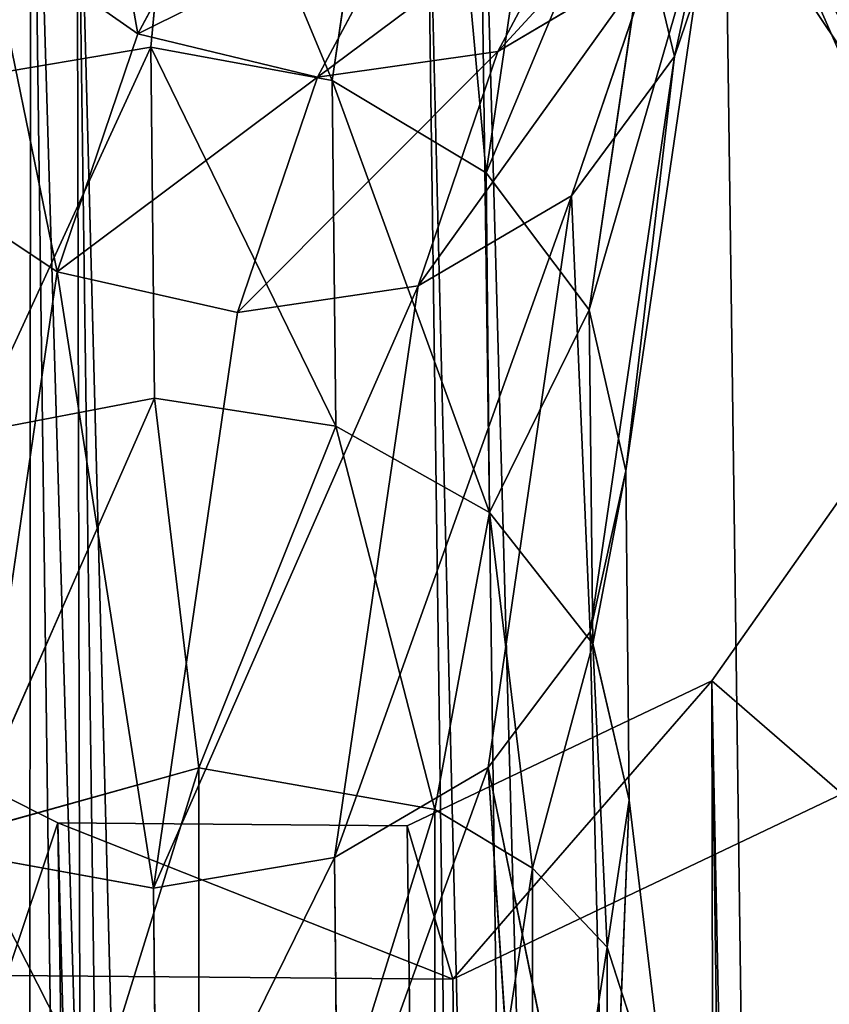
# Model space of a CAD drawing. Extents: x 0 to 230, y 0 to 588.
# Tile 219 of 256: x 110.86 to 115.55, y 293.86 to 299.57. Entities that reach past the tile are written whole.
import ezdxf

# ---------------------------------------------------------------- set-up
doc = ezdxf.new("R2010")
doc.units = 0
doc.header["$LTSCALE"] = 25.4
doc.layers.get('0').update_dxf_attribs({"color": 13, "linetype": 'CONTINUOUS'})

# ---------------------------------------------------------------- blocks, each defined once
blk = doc.blocks.new('VIPER-I-6512-6513_STL_3')
at = {"color": 7}
for p, q in [((-14.4824, 311.5611, 760.082), (-15.002, 308.0135, 752.2758)), ((-14.4824, 311.5611, 760.082), (-15.002, 308.0135, 752.2758)), ((-13.5968, 310.9709, 760.2188), (-14.1084, 307.4785, 752.5341)), ((-13.5968, 310.9709, 760.2188), (-14.1084, 307.4785, 752.5341)), ((-16.0548, 308.2063, 752.1991), (-15.8746, 310.11, 756.0978)), ((-16.0548, 308.2063, 752.1991), (-15.8746, 310.11, 756.0978)), ((-15.8746, 310.11, 756.0978), (-15.002, 308.0135, 752.2758)), ((-15.8746, 310.11, 756.0978), (-15.002, 308.0135, 752.2758)), ((-13.0071, 310.116, 760.4886), (-13.51, 306.683, 752.9347)), ((-13.0071, 310.116, 760.4886), (-13.51, 306.683, 752.9347)), ((-12.5475, 309.5316, 765.2038), (-13.0158, 308.1532, 761.2488)), ((-12.5475, 309.5316, 765.2038), (-13.0158, 308.1532, 761.2488)), ((-15.5619, 309.3441, 770.0206), (-16.1295, 308.2841, 766.0626)), ((-15.5619, 309.3441, 770.0206), (-16.1295, 308.2841, 766.0626)), ((-14.0414, 308.1824, 765.8183), (-13.481, 309.229, 769.7264)), ((-14.0414, 308.1824, 765.8183), (-13.481, 309.229, 769.7264)), ((-11.8892, 307.7905, 796.8073), (-12.5243, 309.2402, 793.7174)), ((-11.8892, 307.7905, 796.8073), (-12.5243, 309.2402, 793.7174)), ((-14.5261, 309.0826, 769.9202), (-15.0879, 308.0334, 766.0026)), ((-14.5261, 309.0826, 769.9202), (-15.0879, 308.0334, 766.0026)), ((-12.8031, 309.1265, 760.8503), (-13.2978, 305.748, 753.4164)), ((-12.8031, 309.1265, 760.8503), (-13.2978, 305.748, 753.4164)), ((-13.0158, 308.1532, 761.2488), (-12.8031, 309.1265, 760.8503)), ((-13.0158, 308.1532, 761.2488), (-12.8031, 309.1265, 760.8503)), ((-17.0076, 308.8964, 765.9892), (-16.1295, 308.2841, 766.0626)), ((-17.0076, 308.8964, 765.9892), (-16.1295, 308.2841, 766.0626)), ((-13.1493, 308.7085, 765.5378), (-14.0414, 308.1824, 765.8183)), ((-13.1493, 308.7085, 765.5378), (-14.0414, 308.1824, 765.8183)), ((-13.1493, 308.7085, 765.5378), (-13.6128, 307.3441, 761.6235)), ((-13.1493, 308.7085, 765.5378), (-13.6128, 307.3441, 761.6235)), ((-16.1295, 308.2841, 766.0626), (-16.5984, 306.9036, 762.1025)), ((-16.1295, 308.2841, 766.0626), (-16.5984, 306.9036, 762.1025)), ((-16.1295, 308.2841, 766.0626), (-15.0879, 308.0334, 766.0026)), ((-16.1295, 308.2841, 766.0626), (-15.0879, 308.0334, 766.0026)), ((-16.0548, 308.2063, 752.1991), (-17.1065, 308.0278, 752.3156)), ((-16.0548, 308.2063, 752.1991), (-17.1065, 308.0278, 752.3156)), ((-15.002, 308.0135, 752.2758), (-16.0548, 308.2063, 752.1991)), ((-16.0343, 306.1697, 748.494), (-16.0548, 308.2063, 752.1991)), ((-15.002, 308.0135, 752.2758), (-16.0548, 308.2063, 752.1991)), ((-16.0343, 306.1697, 748.494), (-16.0548, 308.2063, 752.1991)), ((-15.0879, 308.0334, 766.0026), (-14.0414, 308.1824, 765.8183)), ((-15.0879, 308.0334, 766.0026), (-14.0414, 308.1824, 765.8183)), ((-14.5034, 306.8226, 761.9173), (-14.0414, 308.1824, 765.8183)), ((-14.5034, 306.8226, 761.9173), (-14.0414, 308.1824, 765.8183)), ((-13.6128, 307.3441, 761.6235), (-13.0158, 308.1532, 761.2488)), ((-13.6128, 307.3441, 761.6235), (-13.0158, 308.1532, 761.2488)), ((-13.0158, 308.1532, 761.2488), (-13.5043, 304.8158, 753.9061)), ((-13.0158, 308.1532, 761.2488), (-13.5043, 304.8158, 753.9061)), ((-15.0879, 308.0334, 766.0026), (-15.5518, 306.6678, 762.0855)), ((-15.0879, 308.0334, 766.0026), (-15.5518, 306.6678, 762.0855)), ((-14.1084, 307.4785, 752.5341), (-15.002, 308.0135, 752.2758)), ((-14.9819, 306.0074, 748.6263), (-15.002, 308.0135, 752.2758)), ((-14.1084, 307.4785, 752.5341), (-15.002, 308.0135, 752.2758)), ((-14.9819, 306.0074, 748.6263), (-15.002, 308.0135, 752.2758)), ((-17.484, 307.4938, 761.9656), (-16.5984, 306.9036, 762.1025)), ((-17.484, 307.4938, 761.9656), (-16.5984, 306.9036, 762.1025)), ((-13.51, 306.683, 752.9347), (-14.1084, 307.4785, 752.5341)), ((-14.0886, 305.5075, 748.9483), (-14.1084, 307.4785, 752.5341)), ((-13.51, 306.683, 752.9347), (-14.1084, 307.4785, 752.5341)), ((-14.0886, 305.5075, 748.9483), (-14.1084, 307.4785, 752.5341)), ((-13.6128, 307.3441, 761.6235), (-14.5034, 306.8226, 761.9173)), ((-13.6128, 307.3441, 761.6235), (-14.5034, 306.8226, 761.9173)), ((-13.6128, 307.3441, 761.6235), (-14.098, 304.0284, 754.3291)), ((-13.6128, 307.3441, 761.6235), (-14.098, 304.0284, 754.3291)), ((-17.0929, 303.52, 754.6608), (-16.5984, 306.9036, 762.1025)), ((-17.0929, 303.52, 754.6608), (-16.5984, 306.9036, 762.1025)), ((-16.5984, 306.9036, 762.1025), (-15.5518, 306.6678, 762.0855)), ((-16.5984, 306.9036, 762.1025), (-15.5518, 306.6678, 762.0855)), ((-15.5518, 306.6678, 762.0855), (-14.5034, 306.8226, 761.9173)), ((-15.5518, 306.6678, 762.0855), (-14.5034, 306.8226, 761.9173)), ((-14.9884, 303.5056, 754.6211), (-14.5034, 306.8226, 761.9173)), ((-14.9884, 303.5056, 754.6211), (-14.5034, 306.8226, 761.9173)), ((-13.2978, 305.748, 753.4164), (-13.51, 306.683, 752.9347)), ((-13.4905, 304.746, 749.4108), (-13.51, 306.683, 752.9347)), ((-13.2978, 305.748, 753.4164), (-13.51, 306.683, 752.9347)), ((-13.4905, 304.746, 749.4108), (-13.51, 306.683, 752.9347)), ((-16.0401, 303.3271, 754.7375), (-15.5518, 306.6678, 762.0855)), ((-16.0401, 303.3271, 754.7375), (-15.5518, 306.6678, 762.0855)), ((-17.1449, 303.6445, 745.0423), (-16.0343, 306.1697, 748.494)), ((-17.1449, 303.6445, 745.0423), (-16.0343, 306.1697, 748.494)), ((-17.0858, 305.9697, 748.5715), (-16.0343, 306.1697, 748.494)), ((-17.0858, 305.9697, 748.5715), (-16.0343, 306.1697, 748.494)), ((-15.7762, 304.026, 744.9561), (-16.0343, 306.1697, 748.494)), ((-16.0343, 306.1697, 748.494), (-14.9819, 306.0074, 748.6263)), ((-15.7762, 304.026, 744.9561), (-16.0343, 306.1697, 748.494)), ((-16.0343, 306.1697, 748.494), (-14.9819, 306.0074, 748.6263)), ((-15.7762, 304.026, 744.9561), (-14.9819, 306.0074, 748.6263)), ((-15.7762, 304.026, 744.9561), (-14.9819, 306.0074, 748.6263)), ((-14.4074, 303.7849, 745.2641), (-14.9819, 306.0074, 748.6263)), ((-14.9819, 306.0074, 748.6263), (-14.0886, 305.5075, 748.9483)), ((-14.4074, 303.7849, 745.2641), (-14.9819, 306.0074, 748.6263)), ((-14.9819, 306.0074, 748.6263), (-14.0886, 305.5075, 748.9483)), ((-13.5043, 304.8158, 753.9061), (-13.2978, 305.748, 753.4164)), ((-13.5043, 304.8158, 753.9061), (-13.2978, 305.748, 753.4164)), ((-13.2786, 303.8389, 749.9435), (-13.2978, 305.748, 753.4164)), ((-13.2786, 303.8389, 749.9435), (-13.2978, 305.748, 753.4164)), ((-14.4074, 303.7849, 745.2641), (-14.0886, 305.5075, 748.9483)), ((-14.4074, 303.7849, 745.2641), (-14.0886, 305.5075, 748.9483)), ((-13.8405, 303.4447, 745.5438), (-14.0886, 305.5075, 748.9483)), ((-14.0886, 305.5075, 748.9483), (-13.4905, 304.746, 749.4108)), ((-13.8405, 303.4447, 745.5438), (-14.0886, 305.5075, 748.9483)), ((-14.0886, 305.5075, 748.9483), (-13.4905, 304.746, 749.4108)), ((-14.098, 304.0284, 754.3291), (-13.5043, 304.8158, 753.9061)), ((-14.098, 304.0284, 754.3291), (-13.5043, 304.8158, 753.9061)), ((-13.4055, 300.6622, 747.3544), (-13.5043, 304.8158, 753.9061)), ((-13.4055, 300.6622, 747.3544), (-13.5043, 304.8158, 753.9061)), ((-13.2786, 303.8389, 749.9435), (-13.5043, 304.8158, 753.9061)), ((-13.2786, 303.8389, 749.9435), (-13.5043, 304.8158, 753.9061)), ((-13.8405, 303.4447, 745.5438), (-13.4905, 304.746, 749.4108)), ((-13.8405, 303.4447, 745.5438), (-13.4905, 304.746, 749.4108)), ((-13.4055, 302.9858, 745.8836), (-13.4905, 304.746, 749.4108)), ((-13.4905, 304.746, 749.4108), (-13.2786, 303.8389, 749.9435)), ((-13.4055, 302.9858, 745.8836), (-13.4905, 304.746, 749.4108)), ((-13.4905, 304.746, 749.4108), (-13.2786, 303.8389, 749.9435)), ((-17.1449, 303.6445, 745.0423), (-15.7762, 304.026, 744.9561)), ((-17.1449, 303.6445, 745.0423), (-15.7762, 304.026, 744.9561)), ((-15.7762, 304.026, 744.9561), (-14.4074, 303.7849, 745.2641)), ((-15.7762, 304.026, 744.9561), (-14.4074, 303.7849, 745.2641)), ((-14.098, 304.0284, 754.3291), (-14.9884, 303.5056, 754.6211)), ((-14.098, 304.0284, 754.3291), (-14.9884, 303.5056, 754.6211)), ((-14.098, 304.0284, 754.3291), (-14.9693, 301.6096, 751.1721)), ((-14.098, 304.0284, 754.3291), (-14.9693, 301.6096, 751.1721)), ((-13.8405, 300.1586, 747.6238), (-14.098, 304.0284, 754.3291)), ((-13.8405, 300.1586, 747.6238), (-14.098, 304.0284, 754.3291)), ((-13.4055, 300.6622, 747.3544), (-14.098, 304.0284, 754.3291)), ((-13.4055, 300.6622, 747.3544), (-14.098, 304.0284, 754.3291)), ((-13.2786, 303.8389, 749.9435), (-13.4055, 300.6622, 747.3544)), ((-13.4055, 302.9858, 745.8836), (-13.2786, 303.8389, 749.9435)), ((-13.4055, 302.9858, 745.8836), (-13.2786, 303.8389, 749.9435)), ((-13.2786, 303.8389, 749.9435), (-13.4055, 300.6622, 747.3544)), ((-13.0387, 301.8428, 746.6487), (-13.2786, 303.8389, 749.9435)), ((-13.0387, 301.8428, 746.6487), (-13.2786, 303.8389, 749.9435)), ((-14.4074, 303.7849, 745.2641), (-13.8405, 303.4447, 745.5438)), ((-14.4074, 303.7849, 745.2641), (-13.8405, 303.4447, 745.5438)), ((-17.0929, 303.52, 754.6608), (-16.0401, 303.3271, 754.7375)), ((-17.0929, 303.52, 754.6608), (-16.0401, 303.3271, 754.7375)), ((-16.0401, 303.3271, 754.7375), (-14.9884, 303.5056, 754.6211)), ((-16.0401, 303.3271, 754.7375), (-14.9884, 303.5056, 754.6211)), ((-14.9693, 301.6096, 751.1721), (-14.9884, 303.5056, 754.6211)), ((-14.9693, 301.6096, 751.1721), (-14.9884, 303.5056, 754.6211)), ((-13.8405, 303.4447, 745.5438), (-13.4055, 302.9858, 745.8836)), ((-13.8405, 303.4447, 745.5438), (-13.4055, 302.9858, 745.8836)), ((-16.0208, 301.4095, 751.2495), (-16.0401, 303.3271, 754.7375)), ((-16.0208, 301.4095, 751.2495), (-16.0401, 303.3271, 754.7375)), ((-13.4055, 302.9858, 745.8836), (-13.0387, 301.8428, 746.6487)), ((-13.4055, 302.9858, 745.8836), (-13.0387, 301.8428, 746.6487))]:
    blk.add_line(p, q, dxfattribs=at)
at = {"color": 250}
for p, q in [((-16.7507, 310.9854, 751.2716), (-14.6214, 153.3102, 501.9546)), ((-16.7507, 310.9854, 751.2716), (-14.6214, 153.3102, 501.9546)), ((-14.1629, 310.9639, 751.3073), (-12.0335, 153.2887, 501.9903)), ((-14.1629, 310.9639, 751.3073), (-12.0335, 153.2887, 501.9903)), ((-14.3554, 152.4212, 502.5191), (-16.4848, 310.0964, 751.8361)), ((-14.3554, 152.4212, 502.5191), (-16.4848, 310.0964, 751.8361)), ((-12.3297, 152.4043, 502.547), (-14.4591, 310.0796, 751.8641)), ((-12.3297, 152.4043, 502.547), (-14.4591, 310.0796, 751.8641)), ((-12.7194, 309.2088, 752.4296), (-11.7319, 307.7176, 753.3811)), ((-10.59, 151.5336, 503.1125), (-12.7194, 309.2088, 752.4296)), ((-10.59, 151.5336, 503.1125), (-12.7194, 309.2088, 752.4296)), ((-12.7194, 309.2088, 752.4296), (-11.7319, 307.7176, 753.3811)), ((-11.7611, 306.0054, 754.4637), (-12.7992, 304.531, 755.3873)), ((-11.7611, 306.0054, 754.4637), (-12.7992, 304.531, 755.3873)), ((-16.5938, 303.7064, 755.8764), (-18.3335, 304.5771, 755.3109)), ((-16.5938, 303.7064, 755.8764), (-18.3335, 304.5771, 755.3109)), ((-12.7992, 304.531, 755.3873), (-14.5681, 303.6895, 755.9044)), ((-12.7992, 304.531, 755.3873), (-14.5681, 303.6895, 755.9044)), ((-10.6698, 146.8558, 506.0703), (-12.7992, 304.531, 755.3873)), ((-10.6698, 146.8558, 506.0703), (-12.7992, 304.531, 755.3873)), ((-14.3021, 302.8005, 756.4689), (-12.0423, 303.8755, 755.8083)), ((-14.3021, 302.8005, 756.4689), (-12.0423, 303.8755, 755.8083)), ((-14.5681, 303.6895, 755.9044), (-16.5938, 303.7064, 755.8764)), ((-14.4644, 146.0312, 506.5594), (-16.5938, 303.7064, 755.8764)), ((-14.5681, 303.6895, 755.9044), (-16.5938, 303.7064, 755.8764)), ((-14.4644, 146.0312, 506.5594), (-16.5938, 303.7064, 755.8764)), ((-12.4387, 146.0143, 506.5873), (-14.5681, 303.6895, 755.9044)), ((-12.4387, 146.0143, 506.5873), (-14.5681, 303.6895, 755.9044)), ((-16.89, 302.8221, 756.4331), (-14.3021, 302.8005, 756.4689)), ((-16.89, 302.8221, 756.4331), (-14.3021, 302.8005, 756.4689)), ((-14.3021, 302.8005, 756.4689), (-12.1727, 145.1253, 507.1519)), ((-14.3021, 302.8005, 756.4689), (-12.1727, 145.1253, 507.1519))]:
    blk.add_line(p, q, dxfattribs=at)
at = {"color": 7}
mesh = blk.add_polyface(dxfattribs=at)
corners = [(-14.4824, 311.5611, 760.082), (-15.002, 308.0135, 752.2758), (-15.8746, 310.11, 756.0978)]
mesh.append_faces([[corners[k] for k in face] for face in [(0, 1, 2)]], dxfattribs={"color": 7})
mesh = blk.add_polyface(dxfattribs=at)
corners = [(-14.4824, 311.5611, 760.082), (-14.1084, 307.4785, 752.5341), (-15.002, 308.0135, 752.2758), (-13.5968, 310.9709, 760.2188)]
mesh.append_faces([[corners[k] for k in face] for face in [(0, 1, 2), (1, 0, 3)]], dxfattribs={"vtx0": -1, "color": 7})
mesh = blk.add_polyface(dxfattribs=at)
corners = [(-19.1125, 303.9344, 755.7107), (-20.3368, 308.0269, 753.1121), (-20.3741, 305.8395, 754.4951), (-19.321, 306.0684, 754.3593), (-18.3335, 304.5771, 755.3109), (-16.89, 302.8221, 756.4331), (-16.5938, 303.7064, 755.8764), (-14.3021, 302.8005, 756.4689), (-14.5681, 303.6895, 755.9044), (-12.7992, 304.531, 755.3873), (-12.0423, 303.8755, 755.8083), (-11.7611, 306.0054, 754.4637), (-10.7161, 305.7591, 754.6284), (-11.7319, 307.7176, 753.3811), (-19.2918, 307.7805, 753.2767), (-19.0105, 309.9104, 751.9321), (-18.2537, 309.2549, 752.3531), (-16.7507, 310.9854, 751.2716), (-16.4848, 310.0964, 751.8361), (-14.1629, 310.9639, 751.3073), (-14.4591, 310.0796, 751.8641), (-12.7194, 309.2088, 752.4296), (-11.9404, 309.8515, 752.0298), (-10.6788, 307.9464, 753.2454)]
mesh.append_faces([[corners[k] for k in face] for face in [(0, 1, 2)]], dxfattribs={"vtx0": -1, "color": 7})
mesh.append_faces([[corners[k] for k in face] for face in [(3, 0, 4), (4, 5, 6), (6, 7, 8), (8, 7, 9), (9, 10, 11), (11, 12, 13), (1, 14, 15), (14, 1, 3), (15, 16, 17), (17, 18, 19), (19, 21, 22), (22, 13, 23), (23, 13, 12)]], dxfattribs={"vtx0": -1, "vtx1": -1, "color": 7})
mesh.append_faces([[corners[k] for k in face] for face in [(1, 0, 3)]], dxfattribs={"vtx0": -1, "vtx1": -1, "vtx2": -1, "color": 7})
mesh.append_faces([[corners[k] for k in face] for face in [(4, 0, 5), (6, 5, 7), (9, 7, 10), (11, 10, 12), (15, 14, 16), (17, 16, 18), (19, 18, 20), (19, 20, 21), (22, 21, 13)]], dxfattribs={"vtx0": -1, "vtx2": -1, "color": 7})
mesh = blk.add_polyface(dxfattribs=at)
corners = [(-16.8812, 152.2352, 502.6151), (-16.7507, 310.9854, 751.2716), (-14.6214, 153.3102, 501.9546), (-19.0105, 309.9104, 751.9321)]
mesh.append_faces([[corners[k] for k in face] for face in [(0, 1, 2), (1, 0, 3)]], dxfattribs={"vtx0": -1, "color": 7})
mesh = blk.add_polyface(dxfattribs=at)
corners = [(-16.7507, 310.9854, 751.2716), (-12.0335, 153.2887, 501.9903), (-14.6214, 153.3102, 501.9546), (-14.1629, 310.9639, 751.3073)]
mesh.append_faces([[corners[k] for k in face] for face in [(0, 1, 2), (1, 0, 3)]], dxfattribs={"vtx0": -1, "color": 7})
mesh = blk.add_polyface(dxfattribs=at)
corners = [(-14.1629, 310.9639, 751.3073), (-9.811, 152.1763, 502.7127), (-12.0335, 153.2887, 501.9903), (-11.9404, 309.8515, 752.0298)]
mesh.append_faces([[corners[k] for k in face] for face in [(0, 1, 2), (1, 0, 3)]], dxfattribs={"vtx0": -1, "color": 7})
mesh = blk.add_polyface(dxfattribs=at)
corners = [(-14.1084, 307.4785, 752.5341), (-13.0071, 310.116, 760.4886), (-13.51, 306.683, 752.9347), (-13.5968, 310.9709, 760.2188)]
mesh.append_faces([[corners[k] for k in face] for face in [(0, 1, 2), (1, 0, 3)]], dxfattribs={"vtx0": -1, "color": 7})
mesh = blk.add_polyface(dxfattribs=at)
corners = [(-12.8031, 309.1265, 760.8503), (-12.5475, 309.5316, 765.2038), (-13.0158, 308.1532, 761.2488), (-12.3274, 310.5264, 764.8671)]
mesh.append_faces([[corners[k] for k in face] for face in [(0, 1, 2), (1, 0, 3)]], dxfattribs={"vtx0": -1, "color": 7})
mesh = blk.add_polyface(dxfattribs=at)
corners = [(-11.9369, 308.7356, 797.3126), (-12.5243, 309.2402, 793.7174), (-11.8892, 307.7905, 796.8073), (-12.589, 310.2245, 794.1395)]
mesh.append_faces([[corners[k] for k in face] for face in [(0, 1, 2), (1, 0, 3)]], dxfattribs={"vtx0": -1, "color": 7})
mesh = blk.add_polyface(dxfattribs=at)
corners = [(-17.1065, 308.0278, 752.3156), (-15.8746, 310.11, 756.0978), (-16.0548, 308.2063, 752.1991), (-16.9248, 309.9459, 756.2437)]
mesh.append_faces([[corners[k] for k in face] for face in [(0, 1, 2), (1, 0, 3)]], dxfattribs={"vtx0": -1, "color": 7})
mesh = blk.add_polyface(dxfattribs=at)
corners = [(-15.8746, 310.11, 756.0978), (-15.002, 308.0135, 752.2758), (-16.0548, 308.2063, 752.1991)]
mesh.append_faces([[corners[k] for k in face] for face in [(0, 1, 2)]], dxfattribs={"color": 7})
mesh = blk.add_polyface(dxfattribs=at)
corners = [(-13.51, 306.683, 752.9347), (-12.8031, 309.1265, 760.8503), (-13.2978, 305.748, 753.4164), (-13.0071, 310.116, 760.4886)]
mesh.append_faces([[corners[k] for k in face] for face in [(0, 1, 2), (1, 0, 3)]], dxfattribs={"vtx0": -1, "color": 7})
mesh = blk.add_polyface(dxfattribs=at)
corners = [(-16.4848, 310.0964, 751.8361), (-16.1243, 151.5797, 503.0361), (-14.3554, 152.4212, 502.5191), (-18.2537, 309.2549, 752.3531)]
mesh.append_faces([[corners[k] for k in face] for face in [(0, 1, 2), (1, 0, 3)]], dxfattribs={"vtx0": -1, "color": 7})
mesh = blk.add_polyface(dxfattribs=at)
corners = [(-12.3297, 152.4043, 502.547), (-16.4848, 310.0964, 751.8361), (-14.3554, 152.4212, 502.5191), (-14.4591, 310.0796, 751.8641)]
mesh.append_faces([[corners[k] for k in face] for face in [(0, 1, 2), (1, 0, 3)]], dxfattribs={"vtx0": -1, "color": 7})
mesh = blk.add_polyface(dxfattribs=at)
corners = [(-10.59, 151.5336, 503.1125), (-14.4591, 310.0796, 751.8641), (-12.3297, 152.4043, 502.547), (-12.7194, 309.2088, 752.4296)]
mesh.append_faces([[corners[k] for k in face] for face in [(0, 1, 2), (1, 0, 3)]], dxfattribs={"vtx0": -1, "color": 7})
mesh = blk.add_polyface(dxfattribs=at)
corners = [(-16.1295, 308.2841, 766.0626), (-16.4306, 309.9738, 770.0123), (-17.0076, 308.8964, 765.9892), (-15.5619, 309.3441, 770.0206)]
mesh.append_faces([[corners[k] for k in face] for face in [(0, 1, 2), (1, 0, 3)]], dxfattribs={"vtx0": -1, "color": 7})
mesh = blk.add_polyface(dxfattribs=at)
corners = [(-12.5856, 309.7612, 769.4686), (-14.0414, 308.1824, 765.8183), (-13.1493, 308.7085, 765.5378), (-13.481, 309.229, 769.7264)]
mesh.append_faces([[corners[k] for k in face] for face in [(0, 1, 2), (1, 0, 3)]], dxfattribs={"vtx0": -1, "color": 7})
mesh = blk.add_polyface(dxfattribs=at)
corners = [(-13.0158, 308.1532, 761.2488), (-13.1493, 308.7085, 765.5378), (-13.6128, 307.3441, 761.6235), (-12.5475, 309.5316, 765.2038)]
mesh.append_faces([[corners[k] for k in face] for face in [(0, 1, 2), (1, 0, 3)]], dxfattribs={"vtx0": -1, "color": 7})
mesh = blk.add_polyface(dxfattribs=at)
corners = [(-11.272, 307.7844, 792.8561), (-12.6918, 309.5023, 790.1815), (-11.8907, 308.8832, 789.826), (-12.0618, 308.3833, 793.2667)]
mesh.append_faces([[corners[k] for k in face] for face in [(0, 1, 2), (1, 0, 3)]], dxfattribs={"vtx0": -1, "color": 7})
mesh = blk.add_polyface(dxfattribs=at)
corners = [(-14.5261, 309.0826, 769.9202), (-16.1295, 308.2841, 766.0626), (-15.0879, 308.0334, 766.0026), (-15.5619, 309.3441, 770.0206)]
mesh.append_faces([[corners[k] for k in face] for face in [(0, 1, 2), (1, 0, 3)]], dxfattribs={"vtx0": -1, "color": 7})
mesh = blk.add_polyface(dxfattribs=at)
corners = [(-16.1243, 151.5797, 503.0361), (-19.2918, 307.7805, 753.2767), (-17.1624, 150.1053, 503.9597), (-18.2537, 309.2549, 752.3531)]
mesh.append_faces([[corners[k] for k in face] for face in [(0, 1, 2), (1, 0, 3)]], dxfattribs={"vtx0": -1, "color": 7})
mesh = blk.add_polyface(dxfattribs=at)
corners = [(-13.481, 309.229, 769.7264), (-15.0879, 308.0334, 766.0026), (-14.0414, 308.1824, 765.8183), (-14.5261, 309.0826, 769.9202)]
mesh.append_faces([[corners[k] for k in face] for face in [(0, 1, 2), (1, 0, 3)]], dxfattribs={"vtx0": -1, "color": 7})
mesh = blk.add_polyface(dxfattribs=at)
corners = [(-11.7319, 307.7176, 753.3811), (-10.59, 151.5336, 503.1125), (-9.6025, 150.0424, 504.0641), (-12.7194, 309.2088, 752.4296)]
mesh.append_faces([[corners[k] for k in face] for face in [(0, 1, 2), (1, 0, 3)]], dxfattribs={"vtx0": -1, "color": 7})
mesh = blk.add_polyface(dxfattribs=at)
corners = [(-11.8892, 307.7905, 796.8073), (-12.0618, 308.3833, 793.2667), (-11.4417, 306.9678, 796.284), (-12.5243, 309.2402, 793.7174)]
mesh.append_faces([[corners[k] for k in face] for face in [(0, 1, 2), (1, 0, 3)]], dxfattribs={"vtx0": -1, "color": 7})
mesh = blk.add_polyface(dxfattribs=at)
corners = [(-13.2978, 305.748, 753.4164), (-13.0158, 308.1532, 761.2488), (-13.5043, 304.8158, 753.9061), (-12.8031, 309.1265, 760.8503)]
mesh.append_faces([[corners[k] for k in face] for face in [(0, 1, 2), (1, 0, 3)]], dxfattribs={"vtx0": -1, "color": 7})
mesh = blk.add_polyface(dxfattribs=at)
corners = [(-16.5984, 306.9036, 762.1025), (-17.0076, 308.8964, 765.9892), (-17.484, 307.4938, 761.9656), (-16.1295, 308.2841, 766.0626)]
mesh.append_faces([[corners[k] for k in face] for face in [(0, 1, 2), (1, 0, 3)]], dxfattribs={"vtx0": -1, "color": 7})
mesh = blk.add_polyface(dxfattribs=at)
corners = [(-13.1493, 308.7085, 765.5378), (-14.5034, 306.8226, 761.9173), (-13.6128, 307.3441, 761.6235), (-14.0414, 308.1824, 765.8183)]
mesh.append_faces([[corners[k] for k in face] for face in [(0, 1, 2), (1, 0, 3)]], dxfattribs={"vtx0": -1, "color": 7})
mesh = blk.add_polyface(dxfattribs=at)
corners = [(-15.0879, 308.0334, 766.0026), (-16.5984, 306.9036, 762.1025), (-15.5518, 306.6678, 762.0855), (-16.1295, 308.2841, 766.0626)]
mesh.append_faces([[corners[k] for k in face] for face in [(0, 1, 2), (1, 0, 3)]], dxfattribs={"vtx0": -1, "color": 7})
mesh = blk.add_polyface(dxfattribs=at)
corners = [(-17.0858, 305.9697, 748.5715), (-16.0548, 308.2063, 752.1991), (-16.0343, 306.1697, 748.494), (-17.1065, 308.0278, 752.3156)]
mesh.append_faces([[corners[k] for k in face] for face in [(0, 1, 2), (1, 0, 3)]], dxfattribs={"vtx0": -1, "color": 7})
mesh = blk.add_polyface(dxfattribs=at)
corners = [(-16.0548, 308.2063, 752.1991), (-14.9819, 306.0074, 748.6263), (-16.0343, 306.1697, 748.494), (-15.002, 308.0135, 752.2758)]
mesh.append_faces([[corners[k] for k in face] for face in [(0, 1, 2), (1, 0, 3)]], dxfattribs={"vtx0": -1, "color": 7})
mesh = blk.add_polyface(dxfattribs=at)
corners = [(-14.0414, 308.1824, 765.8183), (-15.5518, 306.6678, 762.0855), (-14.5034, 306.8226, 761.9173), (-15.0879, 308.0334, 766.0026)]
mesh.append_faces([[corners[k] for k in face] for face in [(0, 1, 2), (1, 0, 3)]], dxfattribs={"vtx0": -1, "color": 7})
mesh = blk.add_polyface(dxfattribs=at)
corners = [(-13.5043, 304.8158, 753.9061), (-13.6128, 307.3441, 761.6235), (-14.098, 304.0284, 754.3291), (-13.0158, 308.1532, 761.2488)]
mesh.append_faces([[corners[k] for k in face] for face in [(0, 1, 2), (1, 0, 3)]], dxfattribs={"vtx0": -1, "color": 7})
mesh = blk.add_polyface(dxfattribs=at)
corners = [(-15.002, 308.0135, 752.2758), (-14.0886, 305.5075, 748.9483), (-14.9819, 306.0074, 748.6263), (-14.1084, 307.4785, 752.5341)]
mesh.append_faces([[corners[k] for k in face] for face in [(0, 1, 2), (1, 0, 3)]], dxfattribs={"vtx0": -1, "color": 7})
mesh = blk.add_polyface(dxfattribs=at)
corners = [(-17.0929, 303.52, 754.6608), (-17.484, 307.4938, 761.9656), (-17.9865, 304.0549, 754.4025), (-16.5984, 306.9036, 762.1025)]
mesh.append_faces([[corners[k] for k in face] for face in [(0, 1, 2), (1, 0, 3)]], dxfattribs={"vtx0": -1, "color": 7})
mesh = blk.add_polyface(dxfattribs=at)
corners = [(-14.0886, 305.5075, 748.9483), (-13.51, 306.683, 752.9347), (-13.4905, 304.746, 749.4108), (-14.1084, 307.4785, 752.5341)]
mesh.append_faces([[corners[k] for k in face] for face in [(0, 1, 2), (1, 0, 3)]], dxfattribs={"vtx0": -1, "color": 7})
mesh = blk.add_polyface(dxfattribs=at)
corners = [(-13.6128, 307.3441, 761.6235), (-14.9884, 303.5056, 754.6211), (-14.098, 304.0284, 754.3291), (-14.5034, 306.8226, 761.9173)]
mesh.append_faces([[corners[k] for k in face] for face in [(0, 1, 2), (1, 0, 3)]], dxfattribs={"vtx0": -1, "color": 7})
mesh = blk.add_polyface(dxfattribs=at)
corners = [(-16.0401, 303.3271, 754.7375), (-16.5984, 306.9036, 762.1025), (-17.0929, 303.52, 754.6608), (-15.5518, 306.6678, 762.0855)]
mesh.append_faces([[corners[k] for k in face] for face in [(0, 1, 2), (1, 0, 3)]], dxfattribs={"vtx0": -1, "color": 7})
mesh = blk.add_polyface(dxfattribs=at)
corners = [(-14.5034, 306.8226, 761.9173), (-16.0401, 303.3271, 754.7375), (-14.9884, 303.5056, 754.6211), (-15.5518, 306.6678, 762.0855)]
mesh.append_faces([[corners[k] for k in face] for face in [(0, 1, 2), (1, 0, 3)]], dxfattribs={"vtx0": -1, "color": 7})
mesh = blk.add_polyface(dxfattribs=at)
corners = [(-13.4905, 304.746, 749.4108), (-13.2978, 305.748, 753.4164), (-13.2786, 303.8389, 749.9435), (-13.51, 306.683, 752.9347)]
mesh.append_faces([[corners[k] for k in face] for face in [(0, 1, 2), (1, 0, 3)]], dxfattribs={"vtx0": -1, "color": 7})
mesh = blk.add_polyface(dxfattribs=at)
corners = [(-16.0343, 306.1697, 748.494), (-15.7762, 304.026, 744.9561), (-17.1449, 303.6445, 745.0423)]
mesh.append_faces([[corners[k] for k in face] for face in [(0, 1, 2)]], dxfattribs={"color": 7})
mesh = blk.add_polyface(dxfattribs=at)
corners = [(-17.0858, 305.9697, 748.5715), (-16.0343, 306.1697, 748.494), (-17.1449, 303.6445, 745.0423)]
mesh.append_faces([[corners[k] for k in face] for face in [(0, 1, 2)]], dxfattribs={"color": 7})
mesh = blk.add_polyface(dxfattribs=at)
corners = [(-14.9819, 306.0074, 748.6263), (-15.7762, 304.026, 744.9561), (-16.0343, 306.1697, 748.494)]
mesh.append_faces([[corners[k] for k in face] for face in [(0, 1, 2)]], dxfattribs={"color": 7})
mesh = blk.add_polyface(dxfattribs=at)
corners = [(-17.1916, 148.3931, 505.0423), (-18.3335, 304.5771, 755.3109), (-16.2041, 146.9019, 505.9938), (-19.321, 306.0684, 754.3593)]
mesh.append_faces([[corners[k] for k in face] for face in [(0, 1, 2), (1, 0, 3)]], dxfattribs={"vtx0": -1, "color": 7})
mesh = blk.add_polyface(dxfattribs=at)
corners = [(-14.9819, 306.0074, 748.6263), (-14.4074, 303.7849, 745.2641), (-15.7762, 304.026, 744.9561)]
mesh.append_faces([[corners[k] for k in face] for face in [(0, 1, 2)]], dxfattribs={"color": 7})
mesh = blk.add_polyface(dxfattribs=at)
corners = [(-14.0886, 305.5075, 748.9483), (-14.4074, 303.7849, 745.2641), (-14.9819, 306.0074, 748.6263)]
mesh.append_faces([[corners[k] for k in face] for face in [(0, 1, 2)]], dxfattribs={"color": 7})
mesh = blk.add_polyface(dxfattribs=at)
corners = [(-12.7992, 304.531, 755.3873), (-9.6317, 148.3302, 505.1467), (-10.6698, 146.8558, 506.0703), (-11.7611, 306.0054, 754.4637)]
mesh.append_faces([[corners[k] for k in face] for face in [(0, 1, 2), (1, 0, 3)]], dxfattribs={"vtx0": -1, "color": 7})
mesh = blk.add_polyface(dxfattribs=at)
corners = [(-13.2978, 305.748, 753.4164), (-13.5043, 304.8158, 753.9061), (-13.2786, 303.8389, 749.9435)]
mesh.append_faces([[corners[k] for k in face] for face in [(0, 1, 2)]], dxfattribs={"color": 7})
mesh = blk.add_polyface(dxfattribs=at)
corners = [(-14.0886, 305.5075, 748.9483), (-13.8405, 303.4447, 745.5438), (-14.4074, 303.7849, 745.2641)]
mesh.append_faces([[corners[k] for k in face] for face in [(0, 1, 2)]], dxfattribs={"color": 7})
mesh = blk.add_polyface(dxfattribs=at)
corners = [(-14.0886, 305.5075, 748.9483), (-13.4905, 304.746, 749.4108), (-13.8405, 303.4447, 745.5438)]
mesh.append_faces([[corners[k] for k in face] for face in [(0, 1, 2)]], dxfattribs={"color": 7})
mesh = blk.add_polyface(dxfattribs=at)
corners = [(-13.5043, 304.8158, 753.9061), (-14.098, 304.0284, 754.3291), (-13.4055, 300.6622, 747.3544)]
mesh.append_faces([[corners[k] for k in face] for face in [(0, 1, 2)]], dxfattribs={"color": 7})
mesh = blk.add_polyface(dxfattribs=at)
corners = [(-13.5043, 304.8158, 753.9061), (-13.4055, 300.6622, 747.3544), (-13.2786, 303.8389, 749.9435)]
mesh.append_faces([[corners[k] for k in face] for face in [(0, 1, 2)]], dxfattribs={"color": 7})
mesh = blk.add_polyface(dxfattribs=at)
corners = [(-13.4905, 304.746, 749.4108), (-13.4055, 302.9858, 745.8836), (-13.8405, 303.4447, 745.5438)]
mesh.append_faces([[corners[k] for k in face] for face in [(0, 1, 2)]], dxfattribs={"color": 7})
mesh = blk.add_polyface(dxfattribs=at)
corners = [(-13.4905, 304.746, 749.4108), (-13.2786, 303.8389, 749.9435), (-13.4055, 302.9858, 745.8836)]
mesh.append_faces([[corners[k] for k in face] for face in [(0, 1, 2)]], dxfattribs={"color": 7})
mesh = blk.add_polyface(dxfattribs=at)
corners = [(-18.3335, 304.5771, 755.3109), (-14.4644, 146.0312, 506.5594), (-16.2041, 146.9019, 505.9938), (-16.5938, 303.7064, 755.8764)]
mesh.append_faces([[corners[k] for k in face] for face in [(0, 1, 2), (1, 0, 3)]], dxfattribs={"vtx0": -1, "color": 7})
mesh = blk.add_polyface(dxfattribs=at)
corners = [(-12.4387, 146.0143, 506.5873), (-12.7992, 304.531, 755.3873), (-10.6698, 146.8558, 506.0703), (-14.5681, 303.6895, 755.9044)]
mesh.append_faces([[corners[k] for k in face] for face in [(0, 1, 2), (1, 0, 3)]], dxfattribs={"vtx0": -1, "color": 7})
mesh = blk.add_polyface(dxfattribs=at)
corners = [(-18.1469, 302.7426, 745.4995), (-18.1469, 300.419, 746.9703), (-18.5136, 301.562, 746.2051), (-17.7118, 303.2462, 745.2301), (-17.7118, 299.9601, 747.3101), (-17.1449, 303.6445, 745.0423), (-17.1449, 299.6199, 747.5898), (-15.7762, 304.026, 744.9561), (-15.7762, 299.3788, 747.8977), (-14.4074, 303.7849, 745.2641), (-14.4074, 299.7603, 747.8116), (-13.8405, 303.4447, 745.5438), (-13.8405, 300.1586, 747.6238), (-13.4055, 302.9858, 745.8836), (-13.4055, 300.6622, 747.3544), (-13.0387, 301.8428, 746.6487)]
mesh.append_faces([[corners[k] for k in face] for face in [(0, 1, 2), (14, 13, 15)]], dxfattribs={"vtx0": -1, "color": 7})
mesh.append_faces([[corners[k] for k in face] for face in [(1, 3, 4), (4, 5, 6), (6, 7, 8), (8, 9, 10), (10, 11, 12), (12, 13, 14)]], dxfattribs={"vtx0": -1, "vtx1": -1, "color": 7})
mesh.append_faces([[corners[k] for k in face] for face in [(1, 0, 3), (4, 3, 5), (6, 5, 7), (8, 7, 9), (10, 9, 11), (12, 11, 13)]], dxfattribs={"vtx0": -1, "vtx2": -1, "color": 7})
mesh = blk.add_polyface(dxfattribs=at)
corners = [(-14.9884, 303.5056, 754.6211), (-14.9693, 301.6096, 751.1721), (-14.098, 304.0284, 754.3291)]
mesh.append_faces([[corners[k] for k in face] for face in [(0, 1, 2)]], dxfattribs={"color": 7})
mesh = blk.add_polyface(dxfattribs=at)
corners = [(-14.098, 304.0284, 754.3291), (-14.9693, 301.6096, 751.1721), (-13.8405, 300.1586, 747.6238)]
mesh.append_faces([[corners[k] for k in face] for face in [(0, 1, 2)]], dxfattribs={"color": 7})
mesh = blk.add_polyface(dxfattribs=at)
corners = [(-14.098, 304.0284, 754.3291), (-13.8405, 300.1586, 747.6238), (-13.4055, 300.6622, 747.3544)]
mesh.append_faces([[corners[k] for k in face] for face in [(0, 1, 2)]], dxfattribs={"color": 7})
mesh = blk.add_polyface(dxfattribs=at)
corners = [(-14.7606, 145.1469, 507.1161), (-19.1125, 303.9344, 755.7107), (-16.9831, 146.2592, 506.3936), (-16.89, 302.8221, 756.4331)]
mesh.append_faces([[corners[k] for k in face] for face in [(0, 1, 2), (1, 0, 3)]], dxfattribs={"vtx0": -1, "color": 7})
mesh = blk.add_polyface(dxfattribs=at)
corners = [(-12.0423, 303.8755, 755.8083), (-12.1727, 145.1253, 507.1519), (-9.9129, 146.2003, 506.4913), (-14.3021, 302.8005, 756.4689)]
mesh.append_faces([[corners[k] for k in face] for face in [(0, 1, 2), (1, 0, 3)]], dxfattribs={"vtx0": -1, "color": 7})
mesh = blk.add_polyface(dxfattribs=at)
corners = [(-13.2786, 303.8389, 749.9435), (-13.4055, 300.6622, 747.3544), (-13.0387, 301.8428, 746.6487)]
mesh.append_faces([[corners[k] for k in face] for face in [(0, 1, 2)]], dxfattribs={"color": 7})
mesh = blk.add_polyface(dxfattribs=at)
corners = [(-13.2786, 303.8389, 749.9435), (-13.0387, 301.8428, 746.6487), (-13.4055, 302.9858, 745.8836)]
mesh.append_faces([[corners[k] for k in face] for face in [(0, 1, 2)]], dxfattribs={"color": 7})
mesh = blk.add_polyface(dxfattribs=at)
corners = [(-16.5938, 303.7064, 755.8764), (-12.4387, 146.0143, 506.5873), (-14.4644, 146.0312, 506.5594), (-14.5681, 303.6895, 755.9044)]
mesh.append_faces([[corners[k] for k in face] for face in [(0, 1, 2), (1, 0, 3)]], dxfattribs={"vtx0": -1, "color": 7})
mesh = blk.add_polyface(dxfattribs=at)
corners = [(-16.0208, 301.4095, 751.2495), (-17.0929, 303.52, 754.6608), (-17.0732, 301.5719, 751.1171), (-16.0401, 303.3271, 754.7375)]
mesh.append_faces([[corners[k] for k in face] for face in [(0, 1, 2), (1, 0, 3)]], dxfattribs={"vtx0": -1, "color": 7})
mesh = blk.add_polyface(dxfattribs=at)
corners = [(-14.9884, 303.5056, 754.6211), (-16.0208, 301.4095, 751.2495), (-14.9693, 301.6096, 751.1721), (-16.0401, 303.3271, 754.7375)]
mesh.append_faces([[corners[k] for k in face] for face in [(0, 1, 2), (1, 0, 3)]], dxfattribs={"vtx0": -1, "color": 7})
mesh = blk.add_polyface(dxfattribs=at)
corners = [(-12.1727, 145.1253, 507.1519), (-16.89, 302.8221, 756.4331), (-14.7606, 145.1469, 507.1161), (-14.3021, 302.8005, 756.4689)]
mesh.append_faces([[corners[k] for k in face] for face in [(0, 1, 2), (1, 0, 3)]], dxfattribs={"vtx0": -1, "color": 7})
blk = doc.blocks.new('GRUPUJ_1')
at = {"color": 0}
blk.add_blockref('VIPER-I-6512-6513_STL_3', (127.6715, -8.7968, -2.1073), dxfattribs=at)

msp = doc.modelspace()

# ---------------------------------------------------------------- block references
at = {"color": 0}
msp.add_blockref('GRUPUJ_1', (0, 0), dxfattribs=at)

doc.saveas('drawing.dxf')
